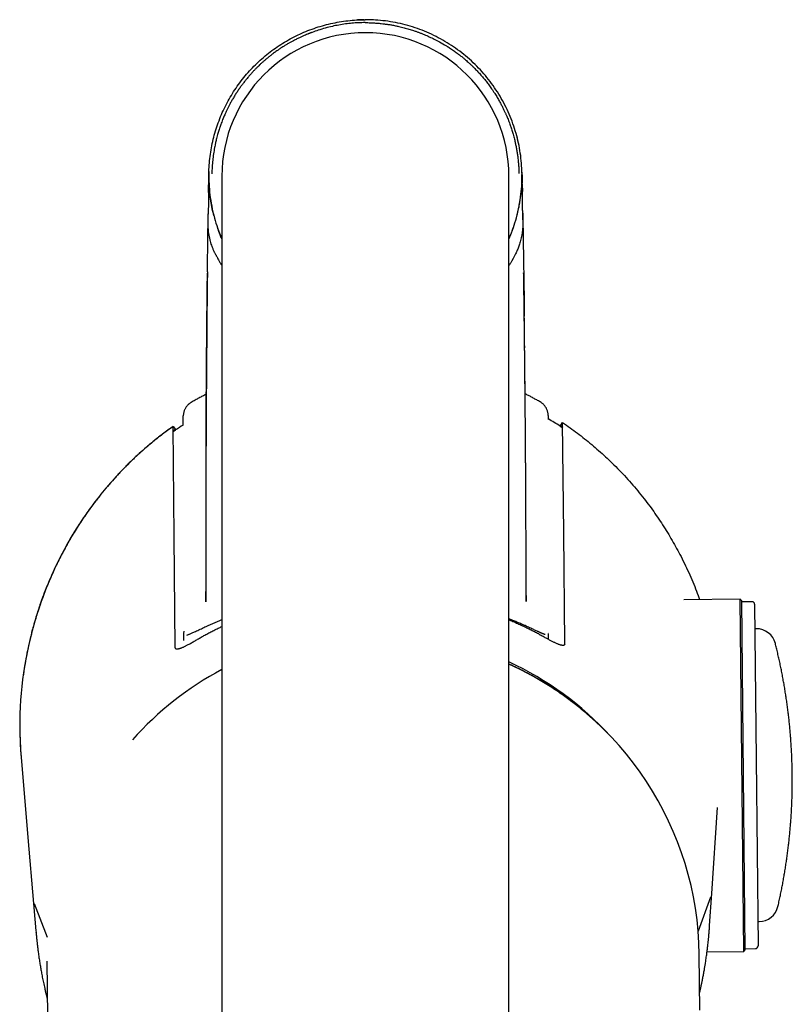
# Model space of a CAD drawing. Header units: millimetres. Extents: x 8 to 852, y 12 to 811.
# Tile 6 of 20: x 411 to 470, y 337 to 412. Entities that reach past the tile are written whole.
import ezdxf

# ---------------------------------------------------------------- set-up
doc = ezdxf.new("R2010")
doc.units = ezdxf.units.MM

msp = doc.modelspace()

# ---------------------------------------------------------------- linework, layer by layer
at = {"color": 7, "linetype": 'Continuous', "lineweight": 30}
for p, q in [((425.275, 400.425), (425.275, 400.425)), ((425.275, 400.423), (425.275, 400.423)), ((426.274, 400.228), (426.274, 362.228)), ((448.274, 362.228), (448.274, 400.228)), ((449.271, 400.396), (449.272, 400.454)), ((449.272, 400.456), (449.272, 400.457)), ((449.272, 400.454), (449.272, 400.455)), ((425.253, 399.026), (425.261, 399.571)), ((449.288, 399.623), (449.288, 399.602)), ((449.288, 399.602), (449.298, 399.05)), ((450.669, 382.933), (450.671, 382.935)), ((450.736, 382.891), (450.669, 382.933)), ((423.311, 381.119), (423.316, 381.857)), ((451.28, 381.894), (451.283, 381.595)), ((452.219, 381.101), (452.386, 381.348)), ((452.389, 380.985), (452.219, 381.101)), ((452.387, 381.35), (452.386, 381.348)), ((422.536, 381.054), (422.535, 381.056)), ((422.536, 381.054), (422.708, 380.811)), ((422.539, 380.658), (422.724, 380.784)), ((422.708, 380.811), (422.54, 380.691)), ((452.203, 381.074), (452.391, 380.951)), ((425.048, 377.014), (425.047, 376.483)), ((465.994, 367.818), (461.665, 367.776)), ((466.095, 367.719), (465.994, 367.818)), ((466.26, 340.819), (465.994, 367.818)), ((466.095, 367.719), (466.359, 340.92)), ((466.898, 367.62), (466.096, 367.619)), ((467.098, 367.422), (467.215, 355.544)), ((451.295, 365.292), (451.294, 365.296)), ((467.216, 365.555), (467.116, 365.554)), ((426.274, 362.228), (426.274, 180.914)), ((448.274, 180.914), (448.274, 362.228)), ((467.215, 355.544), (467.356, 341.237)), ((463.717, 344.976), (462.768, 342.365)), ((411.923, 344.463), (411.922, 344.467)), ((412.918, 341.889), (411.923, 344.467)), ((467.337, 343.105), (467.437, 343.106)), ((412.035, 342.28), (412.033, 342.304)), ((462.86, 340.574), (462.859, 340.594)), ((462.902, 336.319), (462.86, 340.574)), ((463.453, 340.792), (466.26, 340.819)), ((466.26, 340.819), (466.359, 340.92)), ((466.358, 341.02), (467.159, 341.035)), ((466.359, 340.92), (466.359, 340.92)), ((412.862, 340.082), (412.904, 335.827))]:
    msp.add_line(p, q, dxfattribs=at)
at = {"color": 7, "linetype": 'Continuous', "lineweight": 30, "flags": 128}
for points in [[(452.563, 364.408), (452.474, 372.905), (452.386, 381.348)], [(422.692, 364.114), (422.614, 372.612), (422.536, 381.054)], [(410.894, 355.675), (411.492, 348.648), (411.77, 345.394), (412.025, 342.398), (412.033, 342.304)], [(463.65, 342.812), (463.809, 345.258), (464.24, 351.842)]]:
    msp.add_lwpolyline(points, dxfattribs=at)
at = {"color": 7, "linetype": 'Continuous', "lineweight": 30}
for centre, radius, start, end in [((437.274, 400.228), 11, 360, 180), ((437.607, 358.248), 27.006, 121.96198, 123.4405), ((437.764, 358.246), 27.011, 57.6868, 59.96921), ((466.898, 367.42), 0.2, 0.56359, 90.06359), ((467.231, 364.055), 1.5, 14.11615, 90.56359), ((438.211, 358.204), 27.429, 166.1888, 183.74754), ((437.962, 340.751), 24.525, 42.56611, 65.13453), ((437.748, 340.759), 24.512, 117.91091, 138.3966), ((438.12, 340.274), 24.742, 0.69485, 65.77049), ((467.422, 344.606), 1.5, 270.56359, 347.01102), ((467.156, 341.235), 0.2, 271.06359, 0.56359)]:
    msp.add_arc(centre, radius, start, end, dxfattribs=at)
for points in [[(425.275, 400.423), (425.283, 400.645), (425.297, 401.089), (425.365, 401.751), (425.467, 402.409), (425.607, 403.061), (425.781, 403.703), (425.992, 404.335), (426.237, 404.954), (426.516, 405.559), (426.828, 406.147), (427.172, 406.717), (427.547, 407.267), (427.953, 407.796), (428.387, 408.301), (428.848, 408.781), (429.335, 409.235), (429.847, 409.662), (430.381, 410.059), (430.937, 410.426), (431.512, 410.762), (432.105, 411.065), (432.713, 411.335), (433.336, 411.571), (433.971, 411.771), (434.616, 411.937), (435.27, 412.066), (435.929, 412.159), (436.592, 412.217), (437.036, 412.225), (437.258, 412.228)], [(449.272, 400.455), (449.262, 400.714), (449.243, 401.231), (449.15, 402.003), (449.011, 402.767), (448.822, 403.521), (448.585, 404.261), (448.3, 404.984), (447.97, 405.687), (447.594, 406.367), (447.176, 407.022), (446.716, 407.648), (446.216, 408.243), (445.679, 408.805), (445.107, 409.331), (444.502, 409.818), (443.866, 410.265), (443.203, 410.671), (442.516, 411.032), (441.806, 411.349), (441.077, 411.619), (440.333, 411.841), (439.575, 412.014), (438.808, 412.138), (438.035, 412.215), (437.517, 412.224), (437.258, 412.228)]]:
    msp.add_open_spline(points, degree=3, dxfattribs=at)
for points, knots in [([(437.179, 412.228), (437.172, 412.228), (437.158, 412.228), (437.134, 412.227), (437.108, 412.226), (437.08, 412.225), (437.05, 412.224), (437.018, 412.223), (436.984, 412.222), (436.949, 412.221), (436.913, 412.22), (436.878, 412.219), (436.843, 412.218), (436.804, 412.218), (436.762, 412.217), (436.718, 412.215), (436.692, 412.214), (436.678, 412.214)], [0, 0, 0, 0, 0.069151, 0.13333, 0.193336, 0.25016, 0.30498, 0.359111, 0.413926, 0.470733, 0.528602, 0.587085, 0.64718, 0.709807, 0.798601, 0.894922, 1, 1, 1, 1]), ([(437.9, 412.212), (437.894, 412.212), (437.883, 412.213), (437.862, 412.213), (437.838, 412.214), (437.812, 412.214), (437.783, 412.215), (437.752, 412.216), (437.718, 412.217), (437.683, 412.218), (437.645, 412.22), (437.606, 412.221), (437.565, 412.223), (437.517, 412.224), (437.462, 412.226), (437.4, 412.228), (437.359, 412.228), (437.338, 412.228)], [0, 0, 0, 0, 0.064095, 0.123174, 0.17807, 0.229833, 0.279723, 0.32915, 0.379565, 0.432302, 0.487886, 0.546879, 0.609905, 0.677471, 0.775289, 0.882622, 1, 1, 1, 1]), ([(437.258, 412.005), (437.089, 412.002), (436.751, 411.996), (436.244, 411.959), (435.739, 411.902), (435.237, 411.823), (434.722, 411.718), (434.195, 411.586), (433.679, 411.432), (433.33, 411.31), (433.141, 411.239), (433.089, 411.219), (433.037, 411.199), (432.986, 411.179), (432.934, 411.159), (432.882, 411.138), (432.796, 411.103), (432.664, 411.048), (432.478, 410.967), (432.263, 410.869), (432.019, 410.751), (431.785, 410.631), (431.564, 410.512), (431.362, 410.398), (431.151, 410.273), (430.935, 410.139), (430.728, 410.005), (430.516, 409.86), (430.299, 409.706), (430.077, 409.539), (429.868, 409.375), (429.674, 409.214), (429.493, 409.059), (429.325, 408.909), (429.17, 408.764), (429.02, 408.619), (428.867, 408.466), (428.704, 408.296), (428.53, 408.107), (428.346, 407.899), (428.169, 407.687), (428.001, 407.476), (427.841, 407.267), (427.679, 407.044), (427.515, 406.808), (427.352, 406.559), (427.195, 406.306), (427.048, 406.056), (426.917, 405.82), (426.801, 405.599), (426.698, 405.393), (426.607, 405.203), (426.528, 405.03), (426.46, 404.873), (426.396, 404.721), (426.331, 404.562), (426.262, 404.381), (426.198, 404.208), (426.142, 404.047), (426.093, 403.9), (426.043, 403.744), (425.995, 403.586), (425.945, 403.412), (425.896, 403.231), (425.849, 403.048), (425.812, 402.89), (425.779, 402.746), (425.747, 402.596), (425.694, 402.33), (425.629, 401.946), (425.566, 401.449), (425.522, 400.939), (425.512, 400.594), (425.506, 400.42)], [0, 0, 0, 0, 0.027794, 0.055576, 0.08336, 0.111155, 0.138971, 0.169602, 0.200275, 0.227308, 0.230345, 0.233383, 0.236421, 0.23946, 0.242499, 0.245539, 0.24858, 0.257841, 0.268943, 0.281886, 0.296669, 0.313292, 0.325174, 0.337846, 0.351308, 0.36556, 0.379421, 0.391817, 0.407782, 0.423019, 0.437527, 0.451307, 0.464358, 0.476681, 0.488275, 0.49914, 0.510894, 0.523797, 0.537851, 0.553055, 0.569409, 0.583065, 0.597433, 0.612511, 0.628423, 0.644522, 0.661459, 0.677311, 0.692076, 0.705755, 0.718348, 0.729854, 0.740273, 0.749606, 0.757888, 0.767315, 0.777887, 0.789604, 0.797555, 0.805957, 0.815042, 0.82439, 0.833089, 0.844837, 0.855151, 0.864033, 0.871483, 0.879406, 0.889234, 0.915981, 0.943352, 0.971354, 1, 1, 1, 1]), ([(437.258, 412.005), (437.322, 412.004), (437.459, 412.003), (437.677, 411.996), (437.922, 411.984), (438.192, 411.965), (438.465, 411.939), (438.737, 411.907), (439.004, 411.87), (439.283, 411.824), (439.559, 411.771), (439.877, 411.703), (440.225, 411.618), (440.605, 411.512), (440.885, 411.423), (441.076, 411.359), (441.185, 411.32), (441.292, 411.282), (441.395, 411.244), (441.495, 411.205), (441.593, 411.167), (441.787, 411.09), (442.076, 410.966), (442.459, 410.787), (442.879, 410.573), (443.24, 410.369), (443.482, 410.22), (443.572, 410.164), (443.6, 410.147), (443.628, 410.129), (443.656, 410.111), (443.684, 410.093), (443.806, 410.014), (444.011, 409.876), (444.287, 409.678), (444.533, 409.491), (444.749, 409.318), (444.928, 409.167), (445.075, 409.04), (445.194, 408.934), (445.29, 408.845), (445.367, 408.773), (445.416, 408.727), (445.444, 408.699), (445.457, 408.687), (445.469, 408.675), (445.48, 408.664), (445.491, 408.654), (445.572, 408.575), (445.726, 408.42), (445.952, 408.18), (446.183, 407.92), (446.372, 407.694), (446.52, 407.51), (446.626, 407.372), (446.733, 407.23), (446.839, 407.084), (446.951, 406.925), (447.068, 406.753), (447.215, 406.528), (447.375, 406.268), (447.541, 405.981), (447.684, 405.718), (447.79, 405.512), (447.865, 405.358), (447.916, 405.251), (447.963, 405.151), (448.005, 405.059), (448.042, 404.974), (448.086, 404.875), (448.139, 404.75), (448.203, 404.591), (448.273, 404.411), (448.337, 404.238), (448.394, 404.076), (448.443, 403.929), (448.493, 403.773), (448.542, 403.616), (448.592, 403.442), (448.642, 403.262), (448.689, 403.079), (448.727, 402.921), (448.759, 402.781), (448.788, 402.644), (448.827, 402.456), (448.873, 402.209), (448.922, 401.902), (448.965, 401.571), (449.001, 401.218), (449.029, 400.842), (449.037, 400.583), (449.041, 400.45)], [0, 0, 0, 0, 0.010479, 0.022421, 0.035823, 0.05068, 0.066989, 0.080822, 0.095554, 0.111188, 0.127254, 0.141667, 0.164584, 0.186137, 0.206334, 0.212831, 0.219174, 0.225365, 0.231402, 0.237285, 0.243015, 0.248588, 0.271549, 0.294661, 0.317941, 0.348956, 0.362716, 0.364524, 0.366332, 0.368142, 0.369954, 0.371766, 0.37358, 0.393865, 0.412437, 0.429298, 0.444449, 0.457885, 0.46777, 0.476457, 0.483943, 0.489299, 0.493804, 0.494842, 0.495822, 0.496744, 0.497606, 0.49841, 0.499155, 0.516201, 0.534237, 0.553261, 0.573273, 0.58258, 0.592086, 0.601792, 0.611697, 0.621801, 0.633733, 0.645888, 0.665778, 0.683915, 0.700305, 0.714948, 0.721922, 0.728418, 0.734436, 0.739976, 0.745037, 0.749622, 0.757865, 0.767269, 0.777835, 0.789561, 0.797525, 0.805949, 0.815039, 0.82435, 0.833022, 0.844747, 0.855061, 0.863964, 0.871455, 0.878635, 0.886993, 0.902841, 0.919879, 0.938108, 0.957533, 0.978161, 1, 1, 1, 1]), ([(448.969, 402.918), (448.964, 402.937), (448.955, 402.977), (448.938, 403.047), (448.92, 403.123), (448.905, 403.179), (448.898, 403.207)], [0, 0, 0, 0, 0.242265, 0.487886, 0.739627, 1, 1, 1, 1]), ([(449.091, 402.318), (449.09, 402.322), (449.088, 402.332), (449.082, 402.365), (449.074, 402.409), (449.067, 402.445), (449.064, 402.464)], [0, 0, 0, 0, 0.187623, 0.408095, 0.676112, 1, 1, 1, 1]), ([(425.253, 398.987), (425.254, 399.046), (425.256, 399.197), (425.26, 399.436), (425.264, 399.7), (425.268, 399.952), (425.272, 400.192), (425.274, 400.349), (425.275, 400.425)], [0, 0, 0, 0, 0.123418, 0.314567, 0.49773, 0.672977, 0.840377, 1, 1, 1, 1]), ([(425.276, 400.443), (425.277, 400.454), (425.277, 400.475), (425.278, 400.504), (425.278, 400.529), (425.278, 400.546), (425.279, 400.556), (425.279, 400.561), (425.279, 400.565), (425.279, 400.567), (425.279, 400.569), (425.279, 400.572), (425.279, 400.574), (425.279, 400.576), (425.279, 400.576), (425.279, 400.577), (425.279, 400.577), (425.279, 400.577), (425.279, 400.577), (425.279, 400.577), (425.279, 400.577), (425.279, 400.577), (425.279, 400.577), (425.279, 400.577), (425.279, 400.577), (425.279, 400.577), (425.279, 400.577), (425.279, 400.577), (425.279, 400.577), (425.279, 400.577), (425.279, 400.577), (425.279, 400.577), (425.279, 400.578), (425.279, 400.578), (425.279, 400.579), (425.279, 400.581), (425.279, 400.584), (425.279, 400.59), (425.28, 400.599), (425.28, 400.598), (425.279, 400.585), (425.279, 400.564), (425.278, 400.536), (425.277, 400.503), (425.276, 400.47), (425.275, 400.432), (425.274, 400.389), (425.273, 400.342), (425.272, 400.291), (425.271, 400.237), (425.271, 400.185), (425.27, 400.136), (425.269, 400.092), (425.268, 400.053), (425.268, 400.016), (425.267, 399.979), (425.267, 399.938), (425.266, 399.893), (425.265, 399.844), (425.265, 399.793), (425.264, 399.745), (425.263, 399.703), (425.263, 399.672), (425.263, 399.653), (425.262, 399.639), (425.262, 399.622), (425.262, 399.605), (425.262, 399.594), (425.262, 399.591)], [0, 0, 0, 0, 0.028704, 0.053677, 0.073631, 0.087554, 0.092211, 0.096352, 0.097459, 0.09848, 0.099468, 0.100479, 0.101564, 0.102148, 0.102317, 0.102452, 0.102539, 0.102607, 0.102617, 0.102622, 0.102627, 0.102638, 0.102648, 0.102658, 0.102663, 0.102668, 0.102674, 0.102737, 0.102791, 0.102879, 0.103043, 0.103342, 0.103887, 0.104904, 0.106858, 0.110763, 0.118973, 0.133374, 0.154726, 0.173482, 0.202413, 0.235067, 0.272314, 0.304842, 0.338528, 0.373163, 0.413676, 0.455448, 0.498532, 0.542979, 0.585858, 0.624872, 0.65959, 0.689617, 0.71547, 0.742325, 0.771324, 0.803334, 0.838887, 0.876653, 0.912795, 0.938727, 0.962317, 0.972971, 0.978544, 0.985216, 0.996818, 1, 1, 1, 1]), ([(425.274, 400.319), (425.274, 400.317), (425.273, 400.307), (425.273, 400.292), (425.273, 400.274), (425.273, 400.259), (425.272, 400.244), (425.272, 400.228), (425.272, 400.2), (425.271, 400.159), (425.27, 400.119), (425.27, 400.092), (425.27, 400.078), (425.269, 400.065), (425.269, 400.051), (425.269, 400.037), (425.269, 400.023), (425.268, 400.001), (425.268, 399.968), (425.267, 399.925), (425.266, 399.883), (425.266, 399.845), (425.265, 399.811), (425.265, 399.783), (425.265, 399.765), (425.264, 399.757), (425.264, 399.754), (425.264, 399.752), (425.264, 399.751), (425.264, 399.749), (425.264, 399.747), (425.264, 399.742), (425.264, 399.736), (425.264, 399.728), (425.264, 399.716), (425.263, 399.701), (425.263, 399.688), (425.263, 399.68), (425.263, 399.679)], [0, 0, 0, 0, 0.008412, 0.040757, 0.066545, 0.087204, 0.11131, 0.136004, 0.161287, 0.240686, 0.325435, 0.3452, 0.365236, 0.385544, 0.406125, 0.426978, 0.448106, 0.469507, 0.527876, 0.592173, 0.662426, 0.712071, 0.764333, 0.812497, 0.834335, 0.844069, 0.848376, 0.850073, 0.851771, 0.85257, 0.859181, 0.867104, 0.877842, 0.896543, 0.920261, 0.949005, 0.990149, 1, 1, 1, 1]), ([(425.263, 399.679), (425.263, 399.679), (425.263, 399.681), (425.263, 399.683), (425.263, 399.686), (425.263, 399.688), (425.263, 399.692), (425.263, 399.698), (425.263, 399.708), (425.264, 399.733), (425.264, 399.767), (425.265, 399.812), (425.266, 399.852), (425.267, 399.891), (425.267, 399.93), (425.268, 399.962), (425.268, 399.981), (425.268, 399.987)], [0, 0, 0, 0, 0.003408, 0.007264, 0.011125, 0.015303, 0.020047, 0.031827, 0.047254, 0.090071, 0.259713, 0.410533, 0.542621, 0.673432, 0.807061, 0.943807, 1, 1, 1, 1]), ([(425.274, 400.318), (425.274, 400.329), (425.275, 400.361), (425.275, 400.396), (425.276, 400.421), (425.276, 400.423)], [0, 0, 0, 0, 0.3138358, 0.935918, 1, 1, 1, 1]), ([(425.275, 400.415), (425.275, 400.408), (425.275, 400.394), (425.275, 400.368), (425.274, 400.339), (425.274, 400.307), (425.274, 400.271), (425.274, 400.233), (425.274, 400.191), (425.274, 400.146), (425.275, 400.102), (425.275, 400.062), (425.276, 400.026), (425.276, 399.997), (425.277, 399.973), (425.277, 399.955), (425.277, 399.943), (425.278, 399.937), (425.278, 399.937), (425.278, 399.937)], [0, 0, 0, 0, 0.061557, 0.119536, 0.174948, 0.228942, 0.282751, 0.337604, 0.394642, 0.454855, 0.515339, 0.570478, 0.622617, 0.674657, 0.729488, 0.789604, 0.856936, 0.932903, 1, 1, 1, 1]), ([(425.275, 400.423), (425.276, 400.163), (425.278, 399.625), (425.35, 398.795), (425.486, 397.919), (425.686, 397.067), (425.947, 396.251), (426.138, 395.722), (426.266, 395.454), (426.274, 395.437)], [0, 0, 0, 0, 0.152405, 0.314698, 0.487444, 0.671169, 0.826382, 0.989111, 1, 1, 1, 1]), ([(448.274, 395.44), (448.286, 395.465), (448.417, 395.742), (448.612, 396.281), (448.87, 397.097), (449.067, 397.95), (449.201, 398.826), (449.272, 399.657), (449.272, 400.194), (449.272, 400.455)], [0, 0, 0, 0, 0.016523, 0.178324, 0.332653, 0.515332, 0.687095, 0.848463, 1, 1, 1, 1]), ([(449.288, 399.623), (449.288, 399.626), (449.287, 399.638), (449.287, 399.655), (449.287, 399.676), (449.286, 399.692), (449.286, 399.71), (449.286, 399.729), (449.285, 399.763), (449.284, 399.812), (449.283, 399.87), (449.282, 399.923), (449.282, 399.97), (449.281, 400.011), (449.28, 400.048), (449.28, 400.085), (449.279, 400.124), (449.278, 400.168), (449.277, 400.217), (449.276, 400.269), (449.275, 400.322), (449.274, 400.373), (449.273, 400.421), (449.272, 400.463), (449.271, 400.5), (449.27, 400.532), (449.269, 400.561), (449.268, 400.586), (449.268, 400.606), (449.267, 400.62), (449.267, 400.629), (449.267, 400.629), (449.267, 400.629)], [0, 0, 0, 0, 0.004869, 0.018567, 0.026511, 0.040119, 0.054181, 0.069254, 0.085277, 0.138302, 0.188358, 0.235977, 0.274232, 0.308892, 0.340991, 0.371923, 0.407874, 0.44943, 0.496119, 0.547426, 0.600572, 0.652104, 0.702086, 0.750581, 0.790192, 0.828779, 0.866215, 0.90065, 0.933135, 0.962405, 0.988999, 1, 1, 1, 1]), ([(449.27, 399.951), (449.27, 399.95), (449.27, 399.95), (449.271, 399.956), (449.271, 399.97), (449.271, 399.992), (449.272, 400.022), (449.273, 400.061), (449.273, 400.112), (449.274, 400.174), (449.274, 400.247), (449.274, 400.322), (449.273, 400.373), (449.273, 400.396)], [0, 0, 0, 0, 0.030984, 0.107239, 0.183118, 0.260198, 0.339957, 0.425443, 0.522358, 0.632174, 0.755791, 0.893862, 1, 1, 1, 1]), ([(449.297, 399.121), (449.296, 399.158), (449.295, 399.246), (449.293, 399.386), (449.29, 399.542), (449.287, 399.715), (449.283, 399.901), (449.279, 400.095), (449.275, 400.26), (449.272, 400.36), (449.271, 400.399)], [0, 0, 0, 0, 0.085873, 0.207067, 0.328286, 0.451843, 0.612239, 0.764565, 0.908809, 1, 1, 1, 1]), ([(449.274, 400.35), (449.274, 400.347), (449.274, 400.335), (449.275, 400.312), (449.275, 400.279), (449.276, 400.242), (449.277, 400.2), (449.278, 400.153), (449.279, 400.1), (449.279, 400.061), (449.28, 400.038), (449.28, 400.033), (449.28, 400.029), (449.28, 400.025), (449.28, 400.02), (449.28, 400.01), (449.281, 399.991), (449.281, 399.963), (449.282, 399.932), (449.282, 399.904), (449.283, 399.877), (449.283, 399.851), (449.284, 399.829), (449.284, 399.81), (449.284, 399.796), (449.285, 399.784), (449.285, 399.774), (449.285, 399.761), (449.285, 399.745), (449.286, 399.732), (449.286, 399.721), (449.286, 399.715), (449.286, 399.711), (449.286, 399.71)], [0, 0, 0, 0, 0.015817, 0.060819, 0.111668, 0.168872, 0.232955, 0.304457, 0.383931, 0.471941, 0.478622, 0.485268, 0.491877, 0.498449, 0.504982, 0.511477, 0.541539, 0.592752, 0.635499, 0.675141, 0.717934, 0.75559, 0.787783, 0.815908, 0.837186, 0.851549, 0.867443, 0.889382, 0.921817, 0.962434, 0.974362, 0.989444, 1, 1, 1, 1]), ([(425.254, 399.096), (425.254, 399.083), (425.253, 399.053), (425.253, 398.996), (425.252, 398.929), (425.252, 398.861), (425.251, 398.792), (425.25, 398.721), (425.249, 398.641), (425.248, 398.55), (425.247, 398.457), (425.245, 398.363), (425.244, 398.268), (425.242, 398.167), (425.241, 398.059), (425.239, 397.945), (425.237, 397.83), (425.235, 397.717), (425.233, 397.61), (425.231, 397.512), (425.229, 397.425), (425.228, 397.363), (425.227, 397.33), (425.227, 397.322)], [0, 0, 0, 0, 0.035885, 0.081575, 0.126236, 0.170717, 0.206775, 0.246043, 0.290368, 0.339849, 0.394567, 0.442159, 0.49318, 0.547661, 0.605633, 0.667126, 0.730903, 0.790252, 0.849288, 0.901797, 0.947807, 0.987373, 1, 1, 1, 1]), ([(425.658, 397.232), (425.638, 397.304), (425.566, 397.568), (425.473, 398.034), (425.386, 398.548), (425.354, 398.868), (425.342, 398.99)], [0, 0, 0, 0, 0.126199, 0.460932, 0.795881, 1, 1, 1, 1]), ([(448.899, 397.262), (448.929, 397.38), (449.003, 397.671), (449.098, 398.162), (449.174, 398.642), (449.203, 398.948), (449.213, 399.056)], [0, 0, 0, 0, 0.200562, 0.494811, 0.82315, 1, 1, 1, 1]), ([(449.328, 397.377), (449.328, 397.379), (449.327, 397.407), (449.326, 397.467), (449.323, 397.561), (449.321, 397.668), (449.318, 397.789), (449.316, 397.927), (449.313, 398.075), (449.31, 398.222), (449.308, 398.357), (449.306, 398.477), (449.304, 398.581), (449.303, 398.672), (449.302, 398.752), (449.301, 398.824), (449.3, 398.893), (449.299, 398.962), (449.298, 399.029), (449.298, 399.082), (449.297, 399.11), (449.297, 399.121)], [0, 0, 0, 0, 0.002865, 0.04619, 0.096894, 0.155038, 0.220659, 0.293775, 0.381303, 0.462075, 0.536168, 0.603664, 0.659373, 0.709774, 0.75495, 0.795005, 0.831859, 0.877368, 0.923112, 0.969962, 1, 1, 1, 1]), ([(449.337, 396.879), (449.336, 396.925), (449.335, 397.017), (449.333, 397.155), (449.33, 397.294), (449.326, 397.433), (449.323, 397.572), (449.32, 397.711), (449.318, 397.844), (449.316, 397.954), (449.314, 398.042), (449.313, 398.117), (449.312, 398.195), (449.31, 398.273), (449.309, 398.346), (449.308, 398.422), (449.307, 398.497), (449.306, 398.573), (449.305, 398.628), (449.304, 398.666), (449.304, 398.693), (449.303, 398.719), (449.303, 398.746), (449.302, 398.772), (449.302, 398.799), (449.301, 398.865), (449.299, 398.97), (449.298, 399.065), (449.297, 399.113)], [0, 0, 0, 0, 0.062328, 0.124676, 0.187037, 0.249404, 0.31177, 0.374134, 0.436497, 0.489582, 0.521533, 0.554878, 0.589615, 0.625747, 0.66005, 0.687848, 0.727014, 0.760659, 0.788783, 0.80061, 0.812437, 0.824264, 0.836092, 0.84792, 0.859748, 0.871577, 0.936644, 1, 1, 1, 1]), ([(425.167, 392.911), (425.177, 393.729), (425.194, 395.212), (425.217, 396.695), (425.228, 397.36)], [0, 0, 0, 0, 0.55164, 1, 1, 1, 1]), ([(425.221, 396.847), (425.221, 396.866), (425.222, 396.907), (425.223, 396.972), (425.224, 397.044), (425.225, 397.125), (425.226, 397.213), (425.227, 397.28), (425.228, 397.317), (425.228, 397.322)], [0, 0, 0, 0, 0.120463, 0.257267, 0.410368, 0.579716, 0.765258, 0.966934, 1, 1, 1, 1]), ([(449.327, 397.395), (449.339, 396.729), (449.376, 394.661), (449.416, 392.029), (449.441, 390.063), (449.448, 389.499)], [0, 0, 0, 0, 0.253067, 0.785791, 1, 1, 1, 1]), ([(425.813, 394.199), (425.779, 394.265), (425.71, 394.401), (425.616, 394.614), (425.533, 394.827), (425.461, 395.041), (425.397, 395.259), (425.339, 395.492), (425.293, 395.727), (425.26, 395.95), (425.239, 396.164), (425.225, 396.38), (425.219, 396.609), (425.22, 396.767), (425.221, 396.847)], [0, 0, 0, 0, 0.078367, 0.161343, 0.248848, 0.324217, 0.407259, 0.497914, 0.589824, 0.673552, 0.749112, 0.828805, 0.912423, 1, 1, 1, 1]), ([(426.274, 395.44), (426.228, 395.544), (426.118, 395.793), (426.026, 396.05), (425.972, 396.201)], [0, 0, 0, 0, 0.415726, 1, 1, 1, 1]), ([(448.274, 395.437), (448.319, 395.541), (448.391, 395.707), (448.482, 395.939), (448.549, 396.119), (448.59, 396.236), (448.608, 396.289)], [0, 0, 0, 0, 0.3714, 0.594352, 0.816419, 1, 1, 1, 1]), ([(449.336, 396.879), (449.336, 396.868), (449.337, 396.838), (449.337, 396.782), (449.338, 396.7), (449.337, 396.601), (449.334, 396.494), (449.33, 396.383), (449.324, 396.276), (449.317, 396.174), (449.308, 396.076), (449.297, 395.976), (449.282, 395.868), (449.264, 395.755), (449.243, 395.636), (449.212, 395.486), (449.17, 395.313), (449.117, 395.126), (449.063, 394.959), (449.007, 394.801), (448.948, 394.65), (448.883, 394.502), (448.818, 394.362), (448.773, 394.272), (448.75, 394.229)], [0, 0, 0, 0, 0.0115058, 0.0317747, 0.0612431, 0.0999436, 0.1412287, 0.1785717, 0.222009, 0.2589528, 0.292522, 0.3306386, 0.3709853, 0.4135663, 0.4583822, 0.5054294, 0.5837193, 0.654849, 0.718784, 0.7755125, 0.8361509, 0.8937888, 0.9484089, 1, 1, 1, 1]), ([(425.815, 394.199), (425.816, 394.196), (425.821, 394.187), (425.832, 394.165), (425.853, 394.123), (425.887, 394.059), (425.943, 393.954), (426.025, 393.805), (426.138, 393.609), (426.224, 393.463), (426.273, 393.384), (426.274, 393.383)], [0, 0, 0, 0, 0.008728, 0.035125, 0.077501, 0.158895, 0.268792, 0.459736, 0.701442, 0.993935, 1, 1, 1, 1]), ([(448.75, 394.229), (448.64, 394.018), (448.49, 393.731), (448.319, 393.457), (448.274, 393.384)], [0, 0, 0, 0, 0.732961, 1, 1, 1, 1]), ([(425.166, 392.914), (425.156, 392.096), (425.133, 390.168), (425.104, 387.136), (425.078, 383.816), (425.061, 381.032), (425.056, 379.355), (425.054, 378.783)], [0, 0, 0, 0, 0.173012, 0.407772, 0.642837, 0.878119, 1, 1, 1, 1]), ([(425.06, 379.588), (425.066, 380.825), (425.079, 383.568), (425.114, 387.816), (425.144, 390.981), (425.166, 392.641), (425.168, 392.796)], [0, 0, 0, 0, 0.281016, 0.622936, 0.964857, 1, 1, 1, 1]), ([(449.542, 379.621), (449.533, 380.858), (449.512, 383.6), (449.466, 387.848), (449.428, 391.013), (449.402, 392.673), (449.399, 392.827)], [0, 0, 0, 0, 0.280944, 0.622899, 0.964853, 1, 1, 1, 1]), ([(449.478, 387.082), (449.478, 387.113), (449.473, 387.555), (449.463, 388.359), (449.453, 389.138), (449.449, 389.502)], [0, 0, 0, 0, 0.038437, 0.550586, 1, 1, 1, 1]), ([(425.126, 388.941), (425.126, 388.941), (425.126, 388.94), (425.126, 388.934), (425.125, 388.924), (425.125, 388.911), (425.125, 388.896), (425.125, 388.877), (425.125, 388.855), (425.124, 388.828), (425.124, 388.797), (425.124, 388.763), (425.123, 388.726), (425.123, 388.686), (425.123, 388.642), (425.122, 388.594), (425.122, 388.543), (425.121, 388.488), (425.121, 388.43), (425.12, 388.368), (425.119, 388.304), (425.119, 388.237), (425.118, 388.166), (425.117, 388.09), (425.117, 388.01), (425.116, 387.9), (425.114, 387.757), (425.113, 387.577), (425.111, 387.364), (425.109, 387.129), (425.106, 386.879), (425.104, 386.642), (425.102, 386.416), (425.101, 386.198), (425.099, 385.982), (425.097, 385.761), (425.095, 385.532), (425.093, 385.294), (425.092, 385.05), (425.09, 384.791), (425.088, 384.522), (425.086, 384.247), (425.084, 383.98), (425.082, 383.717), (425.08, 383.452), (425.078, 383.164), (425.076, 382.848), (425.074, 382.505), (425.072, 382.151), (425.069, 381.682), (425.066, 381.1), (425.063, 380.565), (425.061, 380.188), (425.06, 379.975), (425.059, 379.772), (425.058, 379.579), (425.057, 379.397), (425.057, 379.226), (425.056, 379.065), (425.055, 378.914), (425.055, 378.765), (425.054, 378.598), (425.053, 378.406), (425.052, 378.187), (425.052, 377.946), (425.051, 377.682), (425.05, 377.399), (425.049, 377.11), (425.048, 376.816), (425.047, 376.518), (425.046, 376.157), (425.045, 375.731), (425.044, 375.241), (425.043, 374.6), (425.041, 373.816), (425.041, 373.118), (425.04, 372.652), (425.04, 372.414), (425.04, 372.175), (425.04, 371.929), (425.04, 371.671), (425.04, 371.395), (425.04, 371.103), (425.04, 370.795), (425.04, 370.469), (425.041, 370.127), (425.041, 369.768), (425.041, 369.4), (425.042, 369.023), (425.042, 368.639), (425.043, 368.239), (425.044, 367.892), (425.044, 367.678), (425.045, 367.602)], [0, 0, 0, 0, 0.006344, 0.014726, 0.02169, 0.028992, 0.036221, 0.042994, 0.050145, 0.056724, 0.062745, 0.068221, 0.07317, 0.077616, 0.08159, 0.085138, 0.088319, 0.091221, 0.093955, 0.096571, 0.099302, 0.102219, 0.105322, 0.108611, 0.112087, 0.11575, 0.12295, 0.130779, 0.139235, 0.150642, 0.161498, 0.171803, 0.181556, 0.190937, 0.200169, 0.209766, 0.21973, 0.23006, 0.240758, 0.251553, 0.263834, 0.275778, 0.287385, 0.298665, 0.310089, 0.321897, 0.336306, 0.351247, 0.366717, 0.382444, 0.41237, 0.442669, 0.452264, 0.461583, 0.470434, 0.478818, 0.486736, 0.494185, 0.501168, 0.507682, 0.513968, 0.520526, 0.529547, 0.53906, 0.549065, 0.561032, 0.573445, 0.586041, 0.598819, 0.611779, 0.624921, 0.645941, 0.667408, 0.688974, 0.729681, 0.76978, 0.780181, 0.79054, 0.800857, 0.811399, 0.822657, 0.834643, 0.847356, 0.860797, 0.874967, 0.889865, 0.905492, 0.921848, 0.937938, 0.954677, 0.972065, 0.990102, 1, 1, 1, 1]), ([(449.588, 367.635), (449.588, 367.705), (449.588, 367.909), (449.588, 368.241), (449.588, 368.626), (449.587, 368.998), (449.587, 369.356), (449.587, 369.694), (449.586, 370.013), (449.586, 370.313), (449.585, 370.6), (449.584, 370.875), (449.584, 371.138), (449.583, 371.389), (449.583, 371.628), (449.582, 371.854), (449.581, 372.068), (449.58, 372.474), (449.579, 372.966), (449.577, 373.547), (449.575, 374.02), (449.573, 374.496), (449.571, 374.976), (449.568, 375.457), (449.566, 375.932), (449.564, 376.333), (449.562, 376.659), (449.561, 376.913), (449.559, 377.164), (449.558, 377.412), (449.556, 377.656), (449.555, 377.894), (449.554, 378.107), (449.552, 378.296), (449.551, 378.461), (449.55, 378.62), (449.549, 378.772), (449.548, 378.921), (449.547, 379.072), (449.546, 379.231), (449.545, 379.401), (449.544, 379.581), (449.542, 379.773), (449.541, 379.975), (449.539, 380.187), (449.538, 380.405), (449.535, 380.753), (449.531, 381.225), (449.527, 381.745), (449.523, 382.183), (449.52, 382.538), (449.517, 382.882), (449.514, 383.214), (449.511, 383.533), (449.508, 383.823), (449.506, 384.09), (449.503, 384.34), (449.501, 384.596), (449.498, 384.859), (449.495, 385.124), (449.493, 385.387), (449.49, 385.642), (449.487, 385.886), (449.485, 386.123), (449.482, 386.358), (449.48, 386.602), (449.477, 386.829), (449.475, 387.039), (449.473, 387.229), (449.47, 387.422), (449.468, 387.612), (449.466, 387.791), (449.464, 387.956), (449.462, 388.096), (449.461, 388.213), (449.46, 388.308), (449.459, 388.39), (449.458, 388.461), (449.457, 388.52), (449.457, 388.575), (449.456, 388.626), (449.455, 388.674), (449.455, 388.718), (449.454, 388.758), (449.454, 388.795), (449.453, 388.829), (449.453, 388.859), (449.453, 388.886), (449.452, 388.908), (449.452, 388.925), (449.452, 388.939), (449.452, 388.95), (449.452, 388.959), (449.452, 388.966), (449.452, 388.972), (449.452, 388.973), (449.452, 388.973)], [0, 0, 0, 0, 0.00916, 0.026549, 0.043338, 0.059525, 0.075112, 0.090098, 0.103678, 0.116725, 0.129239, 0.14122, 0.152668, 0.163584, 0.173967, 0.183818, 0.193137, 0.202002, 0.236875, 0.25731, 0.277903, 0.298656, 0.319566, 0.340607, 0.361362, 0.381689, 0.392887, 0.403951, 0.414881, 0.425677, 0.43634, 0.446748, 0.456692, 0.464178, 0.471376, 0.478285, 0.484906, 0.49124, 0.497691, 0.504611, 0.512001, 0.519861, 0.528189, 0.536987, 0.546254, 0.55586, 0.56545, 0.59163, 0.61753, 0.633284, 0.648778, 0.663742, 0.678171, 0.692066, 0.705439, 0.715995, 0.726842, 0.73798, 0.749408, 0.761109, 0.7726, 0.783661, 0.794293, 0.804495, 0.814458, 0.825, 0.836216, 0.844149, 0.852386, 0.860928, 0.86934, 0.877128, 0.884292, 0.890834, 0.895351, 0.899514, 0.903326, 0.906026, 0.90876, 0.911662, 0.914844, 0.918391, 0.922366, 0.926812, 0.931761, 0.937237, 0.943257, 0.949837, 0.956988, 0.962706, 0.968751, 0.975015, 0.981076, 0.986895, 0.992475, 1, 1, 1, 1]), ([(425.077, 383.524), (425.073, 383.522), (424.979, 383.474), (424.791, 383.376), (424.51, 383.226), (424.22, 383.067), (424.024, 382.955), (423.923, 382.898)], [0, 0, 0, 0, 0.0104313, 0.2422231, 0.4843913, 0.7369708, 1, 1, 1, 1]), ([(450.67, 382.933), (450.579, 382.984), (450.402, 383.084), (450.14, 383.228), (449.889, 383.362), (449.682, 383.471), (449.557, 383.534), (449.514, 383.556)], [0, 0, 0, 0, 0.237416, 0.464574, 0.681506, 0.888242, 1, 1, 1, 1]), ([(423.924, 382.898), (423.893, 382.879), (423.833, 382.843), (423.749, 382.778), (423.672, 382.707), (423.601, 382.629), (423.537, 382.546), (423.481, 382.458), (423.432, 382.365), (423.391, 382.269), (423.359, 382.169), (423.335, 382.067), (423.319, 381.963), (423.317, 381.892), (423.316, 381.857)], [0, 0, 0, 0, 0.084273, 0.168001, 0.251359, 0.33448, 0.41746, 0.500372, 0.583275, 0.666222, 0.749275, 0.832513, 0.91604, 1, 1, 1, 1]), ([(423.923, 382.898), (423.903, 382.886), (423.862, 382.861), (423.8, 382.817), (423.755, 382.782), (423.732, 382.76), (423.729, 382.757)], [0, 0, 0, 0, 0.291092, 0.60826, 0.951454, 1, 1, 1, 1]), ([(451.28, 381.894), (451.278, 381.929), (451.276, 381.999), (451.26, 382.104), (451.236, 382.206), (451.204, 382.305), (451.163, 382.402), (451.113, 382.494), (451.057, 382.582), (450.993, 382.665), (450.922, 382.742), (450.844, 382.813), (450.76, 382.878), (450.7, 382.914), (450.669, 382.933)], [0, 0, 0, 0, 0.08396, 0.167487, 0.250725, 0.333778, 0.416725, 0.499628, 0.58254, 0.66552, 0.748641, 0.831999, 0.915727, 1, 1, 1, 1]), ([(452.386, 381.348), (452.577, 381.217), (452.959, 380.954), (453.52, 380.541), (454.073, 380.113), (454.615, 379.67), (455.147, 379.212), (455.668, 378.74), (456.194, 378.239), (456.723, 377.707), (457.253, 377.143), (457.767, 376.565), (458.263, 375.974), (458.727, 375.388), (459.161, 374.809), (459.565, 374.24), (459.956, 373.661), (460.331, 373.073), (460.692, 372.475), (461.038, 371.867), (461.381, 371.229), (461.718, 370.56), (462.048, 369.859), (462.358, 369.149), (462.639, 368.459), (462.806, 368.002), (462.885, 367.788)], [0, 0, 0, 0, 0.039847, 0.079821, 0.119904, 0.160078, 0.200325, 0.240626, 0.280961, 0.325346, 0.369723, 0.414066, 0.458351, 0.502554, 0.542658, 0.582709, 0.622732, 0.662753, 0.702795, 0.742885, 0.783067, 0.827414, 0.87185, 0.916301, 0.960697, 1, 1, 1, 1]), ([(422.536, 381.054), (422.348, 380.919), (421.971, 380.65), (421.418, 380.225), (420.874, 379.787), (420.34, 379.333), (419.817, 378.864), (419.306, 378.383), (418.79, 377.871), (418.272, 377.328), (417.753, 376.754), (417.251, 376.167), (416.766, 375.566), (416.313, 374.971), (415.891, 374.384), (415.498, 373.807), (415.119, 373.22), (414.755, 372.624), (414.406, 372.019), (414.072, 371.405), (413.742, 370.76), (413.418, 370.084), (413.102, 369.377), (412.806, 368.661), (412.53, 367.939), (412.269, 367.196), (412.025, 366.433), (411.799, 365.65), (411.596, 364.862), (411.415, 364.068), (411.258, 363.269), (411.141, 362.586), (411.084, 362.169), (411.064, 362.021)], [0, 0, 0, 0, 0.030395, 0.060887, 0.091462, 0.122107, 0.152807, 0.183548, 0.214316, 0.248172, 0.282022, 0.315847, 0.349628, 0.383345, 0.413937, 0.444487, 0.475017, 0.505544, 0.536088, 0.566669, 0.597319, 0.631147, 0.665042, 0.69895, 0.732814, 0.766582, 0.802282, 0.837914, 0.87351, 0.909097, 0.944705, 0.980384, 1, 1, 1, 1]), ([(422.535, 381.053), (422.398, 380.956), (422.129, 380.763), (421.736, 380.469), (421.358, 380.176), (420.995, 379.884), (420.65, 379.596), (420.321, 379.313), (420.009, 379.035), (419.71, 378.761), (419.423, 378.491), (419.148, 378.224), (418.885, 377.962), (418.635, 377.706), (418.398, 377.457), (418.173, 377.216), (417.961, 376.982), (417.769, 376.766), (417.595, 376.566), (417.438, 376.383), (417.29, 376.207), (417.15, 376.038), (417.019, 375.876), (416.894, 375.72), (416.774, 375.568), (416.571, 375.307), (416.287, 374.931), (415.934, 374.439), (415.592, 373.943), (415.263, 373.441), (414.942, 372.929), (414.63, 372.405), (414.328, 371.871), (414.041, 371.34), (413.771, 370.811), (413.517, 370.287), (413.273, 369.756), (413.04, 369.22), (412.813, 368.668), (412.595, 368.101), (412.385, 367.52), (412.188, 366.935), (412.005, 366.347), (411.834, 365.757), (411.688, 365.205), (411.563, 364.694), (411.456, 364.223), (411.362, 363.777), (411.307, 363.486), (411.282, 363.355)], [0, 0, 0, 0, 0.023341, 0.046202, 0.068462, 0.090113, 0.111147, 0.131198, 0.150642, 0.169472, 0.187686, 0.205631, 0.222925, 0.239566, 0.255552, 0.270881, 0.285551, 0.299561, 0.311278, 0.322489, 0.333194, 0.343392, 0.353085, 0.362272, 0.371205, 0.38016, 0.408441, 0.436929, 0.464605, 0.492498, 0.520619, 0.548983, 0.577555, 0.606178, 0.633222, 0.660342, 0.687512, 0.714707, 0.741902, 0.770717, 0.799476, 0.828153, 0.856775, 0.885358, 0.913917, 0.936349, 0.95878, 0.981308, 1, 1, 1, 1]), ([(449.573, 374.356), (449.573, 374.356), (449.573, 374.356), (449.573, 374.356), (449.573, 374.356), (449.573, 374.356), (449.573, 374.357), (449.573, 374.358)], [0, 0, 0, 0, 0.041317, 0.295834, 0.556487, 0.851168, 1, 1, 1, 1]), ([(425.042, 367.602), (425.042, 367.607), (425.042, 367.633), (425.042, 367.681), (425.041, 367.747), (425.041, 367.815), (425.04, 367.886), (425.04, 367.958), (425.04, 368.032), (425.039, 368.108), (425.039, 368.186), (425.039, 368.266), (425.039, 368.342), (425.039, 368.39), (425.039, 368.411)], [0, 0, 0, 0, 0.017519, 0.096943, 0.178813, 0.263128, 0.349889, 0.439095, 0.530747, 0.624845, 0.721389, 0.820379, 0.921816, 1, 1, 1, 1]), ([(449.592, 368.103), (449.592, 368.077), (449.592, 368.002), (449.592, 367.88), (449.591, 367.75), (449.591, 367.669), (449.591, 367.635)], [0, 0, 0, 0, 0.164653, 0.481241, 0.783127, 1, 1, 1, 1]), ([(423.591, 365.063), (423.617, 365.073), (423.669, 365.091), (423.756, 365.126), (423.85, 365.165), (423.95, 365.208), (424.057, 365.256), (424.186, 365.314), (424.339, 365.386), (424.517, 365.47), (424.701, 365.556), (424.886, 365.643), (425.073, 365.728), (425.262, 365.813), (425.506, 365.922), (425.806, 366.052), (426.081, 366.168), (426.238, 366.231), (426.274, 366.246)], [0, 0, 0, 0, 0.045157, 0.09034, 0.135532, 0.180705, 0.225831, 0.270877, 0.335642, 0.400569, 0.465699, 0.53088, 0.595915, 0.66088, 0.725859, 0.84504, 0.964267, 1, 1, 1, 1]), ([(451.048, 365.099), (451.043, 365.101), (451.033, 365.105), (451.017, 365.11), (451.001, 365.116), (450.983, 365.121), (450.961, 365.129), (450.93, 365.141), (450.89, 365.157), (450.839, 365.178), (450.783, 365.203), (450.722, 365.229), (450.663, 365.255), (450.608, 365.28), (450.555, 365.305), (450.496, 365.332), (450.414, 365.369), (450.303, 365.42), (450.171, 365.481), (450.02, 365.55), (449.861, 365.622), (449.684, 365.703), (449.5, 365.788), (449.318, 365.869), (449.153, 365.942), (449.009, 366.004), (448.868, 366.065), (448.72, 366.127), (448.558, 366.194), (448.408, 366.256), (448.311, 366.295), (448.274, 366.31)], [0, 0, 0, 0, 0.009101, 0.018119, 0.027055, 0.035907, 0.04682, 0.062542, 0.083097, 0.107956, 0.134627, 0.161336, 0.1881, 0.209173, 0.229157, 0.251608, 0.278116, 0.323979, 0.373545, 0.419864, 0.480201, 0.535537, 0.600064, 0.667491, 0.717039, 0.763545, 0.807454, 0.854789, 0.906989, 0.964107, 1, 1, 1, 1]), ([(448.274, 366.239), (448.313, 366.223), (448.479, 366.156), (448.765, 366.032), (449.129, 365.869), (449.479, 365.706), (449.815, 365.542), (450.138, 365.379), (450.447, 365.216), (450.744, 365.055), (450.936, 364.945), (451.031, 364.892)], [0, 0, 0, 0, 0.040648, 0.173863, 0.303309, 0.428973, 0.55084, 0.668893, 0.783116, 0.893491, 1, 1, 1, 1]), ([(423.36, 365.358), (423.359, 365.351), (423.35, 365.313), (423.341, 365.24), (423.339, 365.175), (423.338, 365.141)], [0, 0, 0, 0, 0.104633, 0.536376, 1, 1, 1, 1]), ([(424.215, 364.628), (424.303, 364.681), (424.484, 364.788), (424.762, 364.947), (425.051, 365.107), (425.353, 365.268), (425.666, 365.43), (425.974, 365.583), (426.179, 365.681), (426.274, 365.726)], [0, 0, 0, 0, 0.132822, 0.270231, 0.412206, 0.558729, 0.70978, 0.86534, 1, 1, 1, 1]), ([(422.703, 364.056), (422.711, 364.048), (422.725, 364.032), (422.756, 364.016), (422.795, 364.006), (422.84, 364.003), (422.892, 364.006), (422.951, 364.016), (423.014, 364.031), (423.084, 364.052), (423.16, 364.079), (423.241, 364.111), (423.325, 364.148), (423.412, 364.188), (423.503, 364.232), (423.599, 364.281), (423.705, 364.337), (423.822, 364.4), (423.949, 364.472), (424.08, 364.548), (424.17, 364.601), (424.215, 364.628)], [0, 0, 0, 0, 0.050097, 0.099985, 0.149909, 0.200118, 0.250858, 0.299901, 0.349187, 0.398941, 0.449381, 0.500723, 0.549682, 0.59897, 0.648751, 0.699185, 0.750426, 0.811994, 0.873961, 0.936556, 1, 1, 1, 1]), ([(423.338, 365.144), (423.338, 365.14), (423.337, 365.123), (423.337, 365.097), (423.337, 365.065), (423.337, 365.033), (423.337, 365), (423.337, 364.965), (423.336, 364.931), (423.336, 364.899), (423.336, 364.87), (423.336, 364.843), (423.335, 364.808), (423.335, 364.765), (423.335, 364.726), (423.335, 364.697), (423.334, 364.677), (423.334, 364.661), (423.334, 364.654)], [0, 0, 0, 0, 0.02344, 0.08241, 0.138056, 0.18803, 0.239992, 0.301354, 0.366407, 0.4194, 0.463531, 0.512532, 0.566578, 0.670197, 0.774781, 0.84917, 0.931063, 1, 1, 1, 1]), ([(423.338, 365.141), (423.337, 365.116), (423.337, 365.067), (423.337, 365.003), (423.336, 364.949), (423.336, 364.904), (423.336, 364.852), (423.335, 364.796), (423.335, 364.741), (423.335, 364.704), (423.335, 364.681), (423.334, 364.668), (423.334, 364.663), (423.334, 364.66)], [0, 0, 0, 0, 0.126581, 0.248623, 0.328354, 0.407402, 0.486335, 0.61282, 0.73085, 0.844638, 0.901475, 0.959013, 1, 1, 1, 1]), ([(451.031, 364.892), (451.067, 364.871), (451.14, 364.829), (451.247, 364.77), (451.352, 364.713), (451.453, 364.659), (451.554, 364.606), (451.653, 364.557), (451.75, 364.51), (451.842, 364.467), (451.93, 364.429), (452.014, 364.394), (452.096, 364.364), (452.172, 364.338), (452.243, 364.319), (452.307, 364.305), (452.37, 364.295), (452.43, 364.294), (452.483, 364.302), (452.526, 364.319), (452.544, 364.339), (452.553, 364.35)], [0, 0, 0, 0, 0.0508265, 0.1010862, 0.1508896, 0.2003517, 0.2495911, 0.3008216, 0.3512504, 0.4010322, 0.4503273, 0.4992998, 0.5506307, 0.6010662, 0.6508206, 0.7001141, 0.7491692, 0.8124887, 0.8750782, 0.9374213, 1, 1, 1, 1]), ([(451.305, 364.865), (451.305, 364.865), (451.305, 364.872), (451.305, 364.89), (451.304, 364.916), (451.304, 364.943), (451.304, 364.963), (451.304, 364.978), (451.304, 364.997), (451.303, 365.02), (451.303, 365.046), (451.303, 365.068), (451.303, 365.092), (451.302, 365.115), (451.302, 365.137), (451.302, 365.161), (451.302, 365.175), (451.302, 365.18)], [0, 0, 0, 0, 0.000051, 0.077721, 0.161206, 0.242537, 0.321649, 0.367337, 0.412712, 0.508002, 0.579574, 0.651022, 0.712757, 0.791292, 0.865844, 0.954325, 1, 1, 1, 1]), ([(451.306, 364.738), (451.306, 364.744), (451.306, 364.758), (451.305, 364.783), (451.305, 364.811), (451.305, 364.837), (451.305, 364.856), (451.305, 364.865)], [0, 0, 0, 0, 0.178079, 0.419102, 0.638667, 0.83126, 1, 1, 1, 1]), ([(451.306, 364.738), (451.306, 364.743), (451.306, 364.758), (451.306, 364.792), (451.305, 364.829), (451.305, 364.855), (451.305, 364.863)], [0, 0, 0, 0, 0.163147, 0.504139, 0.846374, 1, 1, 1, 1]), ([(422.715, 364.081), (422.708, 364.085), (422.695, 364.091), (422.693, 364.106), (422.692, 364.114)], [0, 0, 0, 0, 0.499606, 1, 1, 1, 1]), ([(422.703, 364.056), (422.705, 364.061), (422.708, 364.07), (422.713, 364.078), (422.715, 364.081)], [0, 0, 0, 0, 0.500076, 1, 1, 1, 1]), ([(452.541, 364.375), (452.547, 364.378), (452.561, 364.385), (452.563, 364.4), (452.563, 364.408)], [0, 0, 0, 0, 0.4996055, 1, 1, 1, 1]), ([(452.541, 364.375), (452.543, 364.371), (452.548, 364.364), (452.551, 364.354), (452.553, 364.35)], [0, 0, 0, 0, 0.499924, 1, 1, 1, 1]), ([(468.884, 344.271), (468.896, 344.323), (468.939, 344.507), (469.008, 344.822), (469.092, 345.217), (469.172, 345.613), (469.248, 346.009), (469.321, 346.406), (469.39, 346.804), (469.455, 347.203), (469.516, 347.602), (469.574, 348.002), (469.628, 348.402), (469.678, 348.803), (469.724, 349.204), (469.767, 349.606), (469.805, 350.008), (469.84, 350.411), (469.872, 350.814), (469.899, 351.217), (469.923, 351.621), (469.942, 352.025), (469.959, 352.429), (469.971, 352.833), (469.979, 353.237), (469.984, 353.641), (469.985, 354.046), (469.982, 354.45), (469.975, 354.855), (469.964, 355.259), (469.95, 355.663), (469.932, 356.068), (469.91, 356.472), (469.884, 356.876), (469.855, 357.279), (469.821, 357.683), (469.784, 358.086), (469.743, 358.488), (469.698, 358.891), (469.65, 359.293), (469.597, 359.694), (469.541, 360.095), (469.481, 360.496), (469.418, 360.896), (469.35, 361.295), (469.279, 361.694), (469.204, 362.092), (469.125, 362.49), (469.043, 362.887), (468.956, 363.283), (468.866, 363.678), (468.777, 364.057), (468.715, 364.304), (468.686, 364.419)], [0, 0, 0, 0, 0.007937, 0.027782, 0.047628, 0.067477, 0.087327, 0.107179, 0.127033, 0.146889, 0.166746, 0.186605, 0.206466, 0.226329, 0.246194, 0.26606, 0.285928, 0.305798, 0.32567, 0.345543, 0.365418, 0.385295, 0.405173, 0.425054, 0.444936, 0.46482, 0.484705, 0.504593, 0.524482, 0.544372, 0.564265, 0.584159, 0.604055, 0.623953, 0.643853, 0.663754, 0.683657, 0.703562, 0.723469, 0.743377, 0.763287, 0.783199, 0.803113, 0.823028, 0.842945, 0.862864, 0.882785, 0.902708, 0.922633, 0.942559, 0.962487, 0.982417, 1, 1, 1, 1]), ([(455.21, 358.153), (455.207, 358.155), (455.06, 358.3), (454.757, 358.577), (454.305, 358.98), (453.845, 359.367), (453.381, 359.74), (452.909, 360.101), (452.428, 360.452), (451.936, 360.792), (451.435, 361.121), (450.928, 361.438), (450.415, 361.741), (449.899, 362.029), (449.382, 362.303), (448.862, 362.562), (448.493, 362.739), (448.295, 362.826), (448.274, 362.836)], [0, 0, 0, 0, 0.001036, 0.073861, 0.146465, 0.217557, 0.288435, 0.3591, 0.429551, 0.501063, 0.572353, 0.643423, 0.71427, 0.784896, 0.854046, 0.922982, 0.991704, 1, 1, 1, 1]), ([(410.805, 357.289), (410.807, 357.186), (410.815, 356.812), (410.844, 356.274), (410.881, 355.839), (410.895, 355.675)], [0, 0, 0, 0, 0.1902524, 0.6944804, 1, 1, 1, 1]), ([(410.864, 356.108), (410.866, 356.079), (410.87, 356.02), (410.876, 355.935), (410.88, 355.857), (410.884, 355.791), (410.888, 355.736), (410.89, 355.705), (410.891, 355.691)], [0, 0, 0, 0, 0.205838, 0.41813, 0.603194, 0.761413, 0.893365, 1, 1, 1, 1]), ([(463.717, 344.973), (463.717, 344.973), (463.718, 344.975), (463.718, 344.976), (463.718, 344.977)], [0, 0, 0, 0, 0.5003406, 1, 1, 1, 1]), ([(463.717, 344.976), (463.717, 344.976), (463.717, 344.975), (463.717, 344.974), (463.717, 344.973), (463.717, 344.973), (463.717, 344.973), (463.717, 344.973), (463.717, 344.973)], [0, 0, 0, 0, 0.264323, 0.517417, 0.638009, 0.75569, 0.876775, 1, 1, 1, 1]), ([(411.923, 344.463), (411.923, 344.463), (411.923, 344.463), (411.923, 344.463), (411.923, 344.464), (411.923, 344.464), (411.923, 344.464), (411.923, 344.465), (411.923, 344.466), (411.923, 344.467)], [0, 0, 0, 0, 0.1216098, 0.2306538, 0.3337495, 0.438652, 0.5527892, 0.6819902, 1, 1, 1, 1]), ([(462.888, 337.666), (462.891, 337.678), (462.9, 337.714), (462.913, 337.769), (462.926, 337.827), (462.936, 337.872), (462.943, 337.904), (462.949, 337.931), (462.955, 337.958), (462.963, 337.992), (462.973, 338.037), (462.986, 338.099), (463.004, 338.179), (463.024, 338.274), (463.046, 338.378), (463.07, 338.494), (463.096, 338.622), (463.124, 338.763), (463.154, 338.915), (463.184, 339.076), (463.215, 339.246), (463.251, 339.449), (463.29, 339.679), (463.33, 339.93), (463.366, 340.16), (463.396, 340.371), (463.423, 340.562), (463.447, 340.744), (463.469, 340.915), (463.489, 341.076), (463.519, 341.33), (463.556, 341.679), (463.587, 342.003), (463.604, 342.202), (463.61, 342.271), (463.615, 342.331), (463.618, 342.381), (463.621, 342.417), (463.624, 342.45), (463.627, 342.485), (463.63, 342.535), (463.635, 342.595), (463.639, 342.66), (463.644, 342.725), (463.647, 342.767), (463.648, 342.787)], [0, 0, 0, 0, 0.007089, 0.021135, 0.03282, 0.040955, 0.047353, 0.052016, 0.056618, 0.063317, 0.07212, 0.083006, 0.099976, 0.118624, 0.138951, 0.160957, 0.186609, 0.214221, 0.243796, 0.275334, 0.308836, 0.342856, 0.394283, 0.443225, 0.489675, 0.529021, 0.566359, 0.601692, 0.635023, 0.666352, 0.695885, 0.783344, 0.870408, 0.885623, 0.899356, 0.911052, 0.920713, 0.928338, 0.932565, 0.939506, 0.949332, 0.961759, 0.974685, 0.987682, 1, 1, 1, 1]), ([(412.035, 342.283), (412.036, 342.268), (412.039, 342.237), (412.043, 342.185), (412.048, 342.131), (412.053, 342.078), (412.057, 342.031), (412.062, 341.985), (412.066, 341.939), (412.07, 341.893), (412.075, 341.846), (412.08, 341.794), (412.087, 341.73), (412.094, 341.656), (412.104, 341.568), (412.115, 341.463), (412.129, 341.34), (412.145, 341.204), (412.163, 341.059), (412.182, 340.911), (412.204, 340.741), (412.23, 340.551), (412.26, 340.343), (412.29, 340.144), (412.32, 339.953), (412.35, 339.77), (412.38, 339.594), (412.41, 339.419), (412.443, 339.239), (412.478, 339.051), (412.516, 338.855), (412.557, 338.65), (412.601, 338.436), (412.649, 338.215), (412.692, 338.021), (412.729, 337.86), (412.757, 337.739), (412.783, 337.63), (412.806, 337.532), (412.826, 337.451), (412.842, 337.384), (412.855, 337.332), (412.866, 337.287), (412.876, 337.25), (412.883, 337.22), (412.888, 337.202), (412.89, 337.192), (412.891, 337.19)], [0, 0, 0, 0, 0.009065, 0.019402, 0.030794, 0.041287, 0.050433, 0.058232, 0.068667, 0.077619, 0.085168, 0.095925, 0.108473, 0.122812, 0.138942, 0.160478, 0.184553, 0.211165, 0.240223, 0.269511, 0.29809, 0.340462, 0.381176, 0.420232, 0.45763, 0.493372, 0.527457, 0.561085, 0.596337, 0.633249, 0.671819, 0.712046, 0.753928, 0.797465, 0.842432, 0.868515, 0.892337, 0.913899, 0.933203, 0.950249, 0.962059, 0.972476, 0.9815, 0.988797, 0.994084, 0.999088, 1, 1, 1, 1])]:
    msp.add_open_spline(points, degree=3, knots=knots, dxfattribs=at)

doc.saveas('drawing.dxf')
